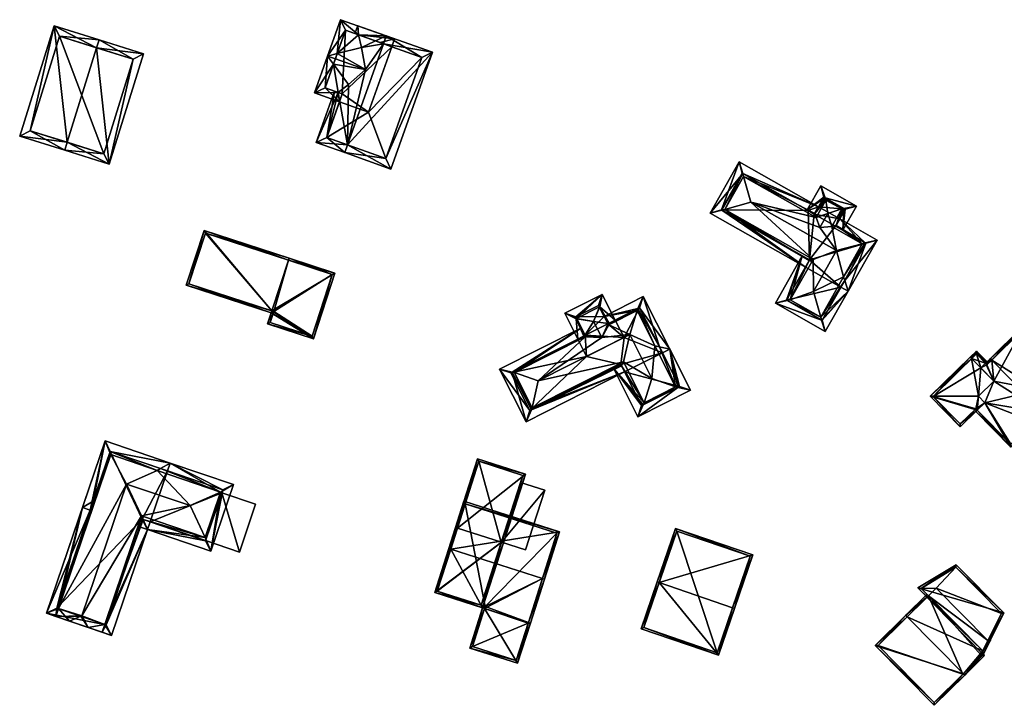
# Model space of a CAD drawing. Header units: inches. Extents: x 2528110 to 2532513, y 1151075 to 1152012.
# Tile 34 of 99: x 2530470 to 2530589, y 1151829 to 1151912. Entities that reach past the tile are written whole.
import ezdxf

# ---------------------------------------------------------------- set-up
doc = ezdxf.new("R2010")
doc.units = ezdxf.units.IN
doc.header["$MEASUREMENT"] = 0
doc.layers.add('Gebaeude Einzelhaus', color=10, linetype='Continuous')
doc.layers.add('Offenes Gebaeude', color=10, linetype='Continuous')

msp = doc.modelspace()

# ---------------------------------------------------------------- meshes
at = {"layer": 'Gebaeude Einzelhaus'}
mesh = msp.add_polyface(dxfattribs=at)
corners = [(2530476.173, 1151897.017, 402.146), (2530474.593, 1151911.09, 398.102), (2530470.438, 1151897.756, 398.102), (2530479.733, 1151908.441, 402.146), (2530480.031, 1151909.396, 402.146), (2530475.876, 1151896.063, 402.146), (2530481.243, 1151894.39, 398.102), (2530485.398, 1151907.724, 398.102), (2530471.69, 1151898.414, 398.812), (2530480.585, 1151895.643, 398.822), (2530484.145, 1151907.066, 398.822), (2530475.25, 1151909.838, 398.812), (2530484.145, 1151907.066, 390.662), (2530475.25, 1151909.838, 390.662), (2530471.69, 1151898.414, 390.662), (2530480.585, 1151895.643, 390.662)]
mesh.append_faces([[corners[k] for k in face] for face in [(11, 8, 1), (3, 11, 4), (10, 3, 4), (4, 11, 1), (7, 10, 4), (6, 9, 10), (6, 10, 7), (0, 9, 5), (8, 0, 5), (5, 9, 6), (1, 8, 2), (2, 8, 5), (3, 7, 4), (0, 6, 3), (3, 6, 7), (0, 5, 6), (0, 2, 5), (4, 1, 3), (3, 1, 0), (0, 1, 2)]], dxfattribs={"color": 13})
mesh.append_faces([[corners[k] for k in face] for face in [(13, 15, 14), (12, 15, 13), (10, 15, 12), (9, 15, 10), (0, 15, 9), (14, 15, 8), (8, 15, 0), (13, 14, 11), (11, 14, 8), (12, 13, 11), (3, 12, 11), (10, 12, 3)]], dxfattribs={"color": 41})
mesh = msp.add_polyface(dxfattribs=at)
corners = [(2530511.389, 1151909.996, 399.074), (2530513.992, 1151909.072, 399.175), (2530515.728, 1151909.518, 398.601), (2530509.199, 1151911.836, 398.347), (2530508.804, 1151907.739, 400.89), (2530507.636, 1151907.439, 401.276), (2530511.747, 1151908.495, 399.917), (2530508.351, 1151906.463, 400.89), (2530506.059, 1151902.998, 398.347), (2530508.913, 1151903.045, 399.066), (2530509.084, 1151901.923, 398.465), (2530509.419, 1151902.865, 399.086), (2530510.152, 1151904.004, 399.917), (2530508.579, 1151907.104, 401.276), (2530512.228, 1151905.807, 401.276), (2530515.393, 1151908.574, 399.175), (2530509.806, 1151910.559, 399.012), (2530507.336, 1151903.605, 399.005), (2530510.048, 1151896.714, 402.271), (2530515.289, 1151893.79, 398.601), (2530520.299, 1151907.893, 398.601), (2530509.713, 1151895.771, 402.271), (2530514.388, 1151908.931, 402.271), (2530514.723, 1151909.874, 402.271), (2530508.476, 1151903.2, 398.601), (2530506.271, 1151896.994, 398.601), (2530511.281, 1151911.096, 398.601), (2530510.946, 1151910.154, 398.601), (2530507.549, 1151897.601, 399.607), (2530509.419, 1151902.865, 399.607), (2530514.681, 1151895.068, 399.222), (2530519.021, 1151907.285, 399.222), (2530515.393, 1151908.574, 391.608), (2530509.806, 1151910.559, 391.608), (2530507.336, 1151903.605, 391.608), (2530509.419, 1151902.865, 391.608), (2530509.084, 1151901.923, 391.608), (2530512.588, 1151900.678, 391.608), (2530507.549, 1151897.601, 391.607), (2530514.681, 1151895.068, 391.607), (2530519.021, 1151907.285, 391.608)]
mesh.append_faces([[corners[k] for k in face] for face in [(0, 23, 22), (27, 26, 0), (0, 26, 23), (20, 31, 23), (23, 31, 22), (21, 30, 19), (19, 30, 20), (20, 30, 31), (21, 18, 30), (25, 28, 21), (21, 28, 18), (28, 9, 29), (25, 24, 28), (28, 24, 9), (0, 26, 27), (6, 23, 0), (0, 23, 26), (14, 22, 6), (6, 22, 23), (9, 18, 12), (12, 18, 14), (14, 18, 22), (9, 25, 18), (18, 25, 21), (9, 24, 25), (18, 20, 22), (22, 20, 23), (21, 19, 18), (18, 19, 20), (15, 1, 2), (5, 13, 7), (4, 13, 5), (17, 5, 7), (17, 8, 5), (11, 10, 9), (9, 10, 17), (17, 10, 8), (5, 16, 4), (0, 2, 1), (5, 3, 16), (16, 3, 0), (0, 3, 2), (15, 2, 1), (4, 14, 6), (4, 13, 14), (4, 5, 13), (13, 7, 14), (14, 7, 12), (13, 5, 7), (7, 9, 12), (9, 10, 11), (7, 8, 9), (9, 8, 10), (7, 5, 8), (0, 4, 6), (0, 3, 4), (4, 3, 5), (0, 2, 3), (0, 1, 2)]], dxfattribs={"color": 13})
mesh.append_faces([[corners[k] for k in face] for face in [(36, 37, 38), (38, 37, 39), (39, 37, 40), (40, 37, 32), (22, 1, 0), (22, 15, 1), (15, 40, 32), (22, 31, 15), (15, 31, 40), (31, 30, 40), (40, 30, 39), (30, 38, 39), (18, 28, 30), (30, 28, 38), (29, 10, 28), (28, 10, 38), (38, 10, 36), (29, 11, 10), (9, 11, 29), (36, 35, 37), (37, 35, 32), (32, 35, 33), (33, 35, 34), (11, 35, 10), (10, 35, 36), (9, 35, 11), (17, 34, 9), (9, 34, 35), (4, 7, 13), (17, 33, 34), (4, 16, 7), (7, 16, 17), (17, 16, 33), (0, 33, 16), (0, 32, 33), (0, 1, 32), (32, 1, 15)]], dxfattribs={"color": 41})
mesh = msp.add_polyface(dxfattribs=at)
corners = [(2530569.526, 1151887.756, 400.413), (2530572.246, 1151884.769, 400.967), (2530572.614, 1151884.857, 400.853), (2530569.082, 1151886.971, 400.81), (2530568.564, 1151886.855, 400.967), (2530574.041, 1151885.198, 400.413), (2530566.499, 1151888.433, 400.811), (2530557.916, 1151892.889, 400.967), (2530566.665, 1151887.932, 400.967), (2530566.944, 1151889.22, 400.413), (2530557.802, 1151893.251, 400.853), (2530557.363, 1151894.649, 400.413), (2530570.127, 1151880.318, 400.823), (2530570.537, 1151879.016, 400.413), (2530569.983, 1151880.774, 400.967), (2530570.538, 1151879.014, 400.413), (2530555.653, 1151888.894, 400.967), (2530553.859, 1151888.465, 400.413), (2530555.286, 1151888.806, 400.854), (2530565.375, 1151881.94, 400.413), (2530565.834, 1151882.75, 400.823), (2530566.3, 1151882.861, 400.967), (2530569.667, 1151879.507, 400.413), (2530569.145, 1151883.938, 402.468), (2530558.798, 1151889.801, 402.468), (2530567.115, 1151886.723, 401.52), (2530569.033, 1151886.885, 400.854), (2530572.679, 1151884.82, 400.823), (2530565.7, 1151888.78, 400.851), (2530566.451, 1151888.349, 400.854), (2530557.74, 1151893.286, 400.824), (2530555.221, 1151888.843, 400.823), (2530565.868, 1151882.81, 400.854), (2530568.081, 1151888.428, 401.52), (2530569.759, 1151888.966, 400.967), (2530567.861, 1151890.041, 400.967), (2530570.021, 1151889.015, 400.886), (2530569.903, 1151886.392, 400.413), (2530571.55, 1151889.298, 400.413), (2530569.033, 1151886.885, 400.81), (2530567.226, 1151891.748, 400.413), (2530567.768, 1151890.292, 400.885), (2530565.582, 1151888.847, 400.413), (2530566.451, 1151888.349, 400.811), (2530570.186, 1151888.921, 400.811), (2530567.604, 1151890.385, 400.811), (2530563.174, 1151877.906, 400.854), (2530564.998, 1151883.303, 400.413), (2530561.746, 1151877.565, 400.413), (2530563.541, 1151877.994, 400.967), (2530565.868, 1151882.81, 400.823), (2530567.779, 1151874.148, 400.413), (2530567.338, 1151875.546, 400.854), (2530567.224, 1151875.906, 400.967), (2530569.983, 1151880.775, 400.967), (2530566.344, 1151878.994, 402.468), (2530563.11, 1151877.943, 400.823), (2530563.175, 1151877.906, 400.854), (2530567.401, 1151875.51, 400.824), (2530569.667, 1151879.507, 390.131), (2530572.679, 1151884.82, 390.131), (2530569.033, 1151886.885, 390.131), (2530569.526, 1151887.756, 390.131), (2530566.451, 1151888.349, 390.131), (2530566.944, 1151889.22, 390.131), (2530565.7, 1151888.78, 390.131), (2530557.74, 1151893.286, 390.131), (2530555.221, 1151888.843, 390.131), (2530565.868, 1151882.81, 390.131), (2530565.375, 1151881.94, 390.131), (2530570.186, 1151888.921, 390.131), (2530567.604, 1151890.385, 390.131), (2530563.11, 1151877.943, 390.131), (2530567.401, 1151875.51, 390.131)]
mesh.append_faces([[corners[k] for k in face] for face in [(52, 58, 51), (12, 13, 58), (58, 13, 51), (57, 48, 56), (52, 48, 57), (52, 51, 48), (48, 47, 56), (56, 47, 20), (20, 47, 50), (55, 49, 53), (49, 55, 21), (21, 55, 23), (55, 54, 23), (55, 53, 54), (53, 12, 54), (52, 13, 53), (53, 13, 12), (52, 51, 13), (46, 53, 49), (48, 52, 46), (46, 52, 53), (48, 51, 52), (20, 49, 21), (50, 47, 20), (20, 47, 49), (49, 47, 46), (46, 47, 48), (40, 41, 45), (43, 42, 6), (6, 42, 45), (45, 42, 40), (36, 38, 44), (36, 41, 38), (38, 41, 40), (38, 37, 44), (44, 37, 3), (3, 37, 39), (35, 33, 34), (6, 42, 43), (6, 41, 42), (42, 41, 40), (8, 35, 6), (6, 35, 41), (38, 41, 36), (36, 41, 34), (34, 41, 35), (38, 40, 41), (3, 34, 4), (3, 36, 34), (39, 37, 3), (3, 37, 36), (36, 37, 38), (33, 8, 25), (33, 35, 8), (34, 33, 4), (4, 33, 25), (13, 22, 12), (18, 17, 31), (20, 18, 32), (20, 19, 18), (18, 19, 17), (10, 30, 11), (11, 31, 17), (11, 30, 31), (9, 10, 11), (29, 28, 6), (6, 28, 9), (9, 28, 10), (5, 27, 2), (13, 5, 15), (12, 27, 13), (13, 27, 5), (2, 0, 5), (2, 3, 0), (2, 26, 3), (7, 16, 24), (25, 23, 4), (4, 23, 1), (7, 24, 8), (8, 24, 25), (25, 24, 23), (23, 24, 21), (21, 24, 16), (14, 1, 23), (12, 22, 13), (19, 18, 17), (21, 16, 20), (20, 16, 19), (19, 16, 18), (16, 10, 18), (18, 10, 17), (17, 10, 11), (16, 7, 10), (14, 2, 1), (5, 13, 15), (14, 12, 2), (2, 12, 5), (5, 12, 13), (10, 9, 11), (10, 7, 9), (9, 7, 6), (6, 7, 8), (0, 2, 5), (4, 1, 3), (3, 1, 0), (0, 1, 2)]], dxfattribs={"color": 13})
mesh.append_faces([[corners[k] for k in face] for face in [(69, 59, 72), (72, 59, 73), (58, 22, 12), (58, 73, 22), (22, 73, 59), (58, 52, 73), (52, 57, 73), (57, 72, 73), (57, 56, 72), (20, 19, 56), (56, 19, 72), (72, 19, 69), (62, 64, 70), (70, 64, 71), (45, 9, 6), (45, 71, 9), (9, 71, 64), (41, 36, 45), (45, 44, 71), (71, 44, 70), (36, 44, 45), (3, 0, 44), (44, 0, 70), (70, 0, 62), (61, 63, 62), (62, 63, 64), (65, 67, 66), (69, 68, 59), (59, 68, 60), (60, 68, 61), (61, 68, 63), (63, 68, 65), (65, 68, 67), (50, 20, 32), (50, 19, 20), (50, 68, 19), (19, 68, 69), (18, 50, 32), (18, 68, 50), (18, 67, 68), (18, 31, 67), (31, 66, 67), (31, 30, 66), (10, 66, 30), (28, 65, 10), (10, 65, 66), (43, 28, 29), (43, 65, 28), (43, 63, 65), (6, 43, 29), (6, 9, 43), (43, 9, 63), (63, 9, 64), (0, 61, 62), (3, 39, 0), (0, 39, 61), (3, 26, 39), (26, 2, 39), (39, 2, 61), (61, 27, 60), (61, 2, 27), (12, 60, 27), (22, 59, 12), (12, 59, 60)]], dxfattribs={"color": 41})
mesh = msp.add_polyface(dxfattribs=at)
corners = [(2530500.816, 1151876.408, 401.816), (2530500.38, 1151875.074, 401.816), (2530505.923, 1151873.259, 398.378), (2530500.894, 1151876.646, 401.816), (2530508.523, 1151881.199, 398.378), (2530502.902, 1151882.777, 401.816), (2530502.98, 1151883.014, 401.816), (2530505.763, 1151873.574, 398.525), (2530501.131, 1151876.568, 401.67), (2530500.695, 1151875.234, 401.669), (2530508.208, 1151881.039, 398.525), (2530492.72, 1151886.374, 396.838), (2530490.556, 1151879.768, 396.838), (2530492.88, 1151886.059, 396.953), (2530490.871, 1151879.928, 396.953), (2530500.894, 1151876.646, 389.718), (2530501.131, 1151876.568, 389.718), (2530500.695, 1151875.234, 389.718), (2530505.763, 1151873.574, 389.718), (2530508.208, 1151881.039, 389.718), (2530502.902, 1151882.777, 389.718), (2530492.88, 1151886.059, 389.717), (2530490.871, 1151879.928, 389.717)]
mesh.append_faces([[corners[k] for k in face] for face in [(11, 14, 12), (12, 14, 0), (0, 14, 3), (6, 13, 11), (11, 13, 14), (5, 13, 6), (3, 12, 0), (6, 11, 5), (5, 11, 3), (3, 11, 12), (2, 10, 4), (4, 10, 6), (6, 10, 5), (2, 7, 10), (0, 9, 1), (1, 9, 7), (3, 8, 0), (0, 8, 9), (1, 7, 2), (3, 4, 5), (5, 4, 6), (0, 2, 3), (3, 2, 4), (0, 1, 2)]], dxfattribs={"color": 13})
mesh.append_faces([[corners[k] for k in face] for face in [(21, 15, 22), (20, 15, 21), (3, 14, 15), (15, 14, 22), (14, 13, 22), (22, 13, 21), (13, 20, 21), (13, 5, 20), (17, 16, 18), (18, 16, 19), (19, 16, 20), (20, 16, 15), (5, 10, 20), (20, 10, 19), (10, 7, 19), (19, 7, 18), (7, 17, 18), (7, 9, 17), (9, 16, 17), (9, 8, 16), (8, 15, 16), (8, 3, 15)]], dxfattribs={"color": 41})
mesh = msp.add_polyface(dxfattribs=at)
corners = [(2530540.486, 1151877.12, 399.98), (2530540.538, 1151877.146, 399.98), (2530540.834, 1151878.648, 399.347), (2530537.732, 1151875.73, 399.98), (2530536.295, 1151876.354, 399.347), (2530537.679, 1151875.703, 399.98), (2530537.865, 1151873.245, 399.347), (2530538.586, 1151873.609, 399.889), (2530538.707, 1151873.67, 399.98), (2530538.782, 1151873.521, 399.98), (2530537.751, 1151875.692, 400.004), (2530540.774, 1151873.422, 400.69), (2530539.791, 1151875.368, 400.69), (2530541.564, 1151875.115, 399.98), (2530540.508, 1151877.075, 400.008), (2530541.64, 1151874.965, 399.98), (2530542.405, 1151875.539, 399.347), (2530541.685, 1151875.176, 399.889), (2530540.393, 1151877.304, 399.872), (2530537.639, 1151875.913, 399.872), (2530541.513, 1151875.089, 400.008), (2530541.061, 1151875.98, 400.009), (2530538.758, 1151873.696, 400.004), (2530545.145, 1151876.923, 399.89), (2530547.191, 1151872.423, 399.98), (2530547.73, 1151872.303, 399.79), (2530545.039, 1151876.683, 399.98), (2530545.786, 1151878.368, 399.347), (2530548.991, 1151872.024, 399.347), (2530532.375, 1151864.936, 399.98), (2530543.534, 1151869.267, 399.347), (2530543.165, 1151869.997, 399.791), (2530532.268, 1151864.696, 399.89), (2530531.628, 1151863.251, 399.347), (2530543.388, 1151870.501, 399.98), (2530548.099, 1151871.573, 399.347), (2530538.758, 1151873.696, 399.889), (2530538.307, 1151874.589, 399.347), (2530529.962, 1151869.254, 399.889), (2530528.423, 1151869.595, 399.347), (2530530.223, 1151869.196, 399.98), (2530541.061, 1151875.98, 399.347), (2530541.513, 1151875.089, 399.889), (2530533.081, 1151868.179, 401.56), (2530544.161, 1151873.778, 401.56), (2530545.345, 1151877.024, 399.791), (2530547.73, 1151872.304, 399.79), (2530529.766, 1151869.154, 399.791), (2530532.069, 1151864.595, 399.791), (2530532.269, 1151864.696, 399.89), (2530543.083, 1151870.159, 399.889), (2530549.699, 1151867.459, 399.98), (2530549.959, 1151867.401, 399.889), (2530551.5, 1151867.06, 399.347), (2530543.083, 1151870.159, 399.791), (2530542.19, 1151869.708, 399.347), (2530545.789, 1151865.295, 399.889), (2530545.149, 1151863.851, 399.347), (2530545.896, 1151865.538, 399.98), (2530546.84, 1151868.476, 401.56), (2530545.59, 1151865.195, 399.79), (2530550.156, 1151867.501, 399.791), (2530541.513, 1151875.089, 389.567), (2530542.405, 1151875.539, 389.567), (2530541.061, 1151875.98, 389.567), (2530540.393, 1151877.304, 389.567), (2530537.639, 1151875.913, 389.567), (2530538.758, 1151873.696, 389.567), (2530537.865, 1151873.245, 389.567), (2530543.471, 1151873.429, 389.567), (2530538.931, 1151871.135, 389.567), (2530529.766, 1151869.154, 389.567), (2530532.069, 1151864.595, 389.567), (2530543.083, 1151870.159, 389.567), (2530543.534, 1151869.267, 389.567), (2530548.099, 1151871.573, 389.567), (2530545.345, 1151877.024, 389.567), (2530545.59, 1151865.195, 389.567), (2530550.156, 1151867.501, 389.567)]
mesh.append_faces([[corners[k] for k in face] for face in [(52, 61, 53), (53, 61, 28), (28, 61, 25), (57, 52, 53), (57, 56, 52), (31, 55, 54), (31, 60, 55), (55, 60, 57), (57, 60, 56), (34, 59, 44), (34, 58, 59), (51, 24, 59), (59, 24, 44), (51, 59, 58), (56, 51, 58), (57, 52, 56), (56, 52, 51), (57, 53, 52), (31, 58, 34), (31, 55, 58), (58, 55, 56), (56, 55, 57), (31, 54, 55), (28, 52, 53), (25, 51, 28), (28, 51, 52), (25, 24, 51), (49, 33, 48), (31, 49, 50), (31, 30, 49), (49, 30, 33), (33, 39, 48), (48, 39, 47), (47, 39, 38), (39, 37, 38), (38, 37, 7), (7, 37, 36), (41, 17, 42), (41, 23, 17), (41, 27, 23), (46, 28, 35), (46, 45, 28), (28, 45, 27), (27, 45, 23), (29, 43, 40), (11, 44, 15), (15, 44, 26), (9, 43, 11), (11, 43, 44), (9, 40, 43), (24, 26, 44), (43, 34, 44), (43, 29, 34), (38, 32, 40), (40, 32, 29), (38, 33, 32), (38, 39, 33), (26, 17, 15), (23, 41, 26), (26, 41, 17), (17, 41, 42), (23, 27, 41), (7, 40, 9), (7, 37, 40), (40, 37, 38), (38, 37, 39), (7, 36, 37), (25, 35, 28), (29, 31, 34), (33, 30, 32), (32, 30, 29), (29, 30, 31), (23, 25, 27), (27, 25, 28), (26, 24, 23), (23, 24, 25), (5, 10, 8), (22, 8, 10), (5, 3, 10), (18, 1, 0), (0, 1, 14), (14, 1, 21), (21, 1, 13), (20, 21, 13), (13, 1, 17), (17, 1, 16), (16, 1, 2), (2, 19, 4), (4, 19, 5), (5, 19, 3), (2, 18, 19), (2, 1, 18), (7, 5, 8), (7, 6, 5), (5, 6, 4), (12, 3, 10), (10, 3, 5), (14, 0, 12), (12, 0, 3), (14, 1, 0), (17, 13, 15), (17, 1, 13), (17, 16, 1), (1, 16, 2), (14, 13, 1), (13, 11, 15), (14, 12, 13), (13, 12, 11), (10, 8, 12), (12, 8, 11), (11, 8, 9), (10, 5, 8), (8, 7, 9), (8, 5, 7), (7, 5, 6), (6, 5, 4), (3, 4, 5), (0, 2, 3), (3, 2, 4), (0, 1, 2)]], dxfattribs={"color": 13})
mesh.append_faces([[corners[k] for k in face] for face in [(78, 74, 75), (78, 77, 74), (35, 78, 75), (25, 61, 35), (35, 61, 78), (52, 78, 61), (52, 56, 78), (78, 56, 77), (56, 60, 77), (31, 30, 60), (60, 30, 77), (77, 30, 74), (75, 69, 76), (76, 69, 63), (70, 71, 68), (70, 72, 71), (74, 73, 75), (75, 73, 69), (69, 73, 70), (70, 73, 72), (76, 16, 23), (23, 16, 17), (76, 63, 16), (76, 23, 45), (35, 76, 46), (46, 76, 45), (35, 75, 76), (54, 31, 50), (54, 30, 31), (54, 73, 30), (30, 73, 74), (49, 54, 50), (49, 73, 54), (48, 72, 49), (49, 72, 73), (48, 47, 72), (72, 47, 71), (38, 71, 47), (7, 6, 38), (38, 6, 71), (71, 6, 68), (67, 70, 68), (67, 69, 70), (67, 62, 69), (69, 62, 63), (67, 64, 62), (67, 66, 64), (64, 66, 65), (36, 8, 22), (36, 67, 8), (8, 67, 7), (7, 67, 6), (6, 67, 68), (10, 36, 22), (10, 67, 36), (66, 67, 3), (3, 67, 10), (3, 19, 66), (19, 18, 66), (66, 18, 65), (41, 0, 21), (41, 18, 0), (64, 65, 41), (41, 65, 18), (14, 21, 0), (41, 62, 64), (41, 42, 62), (41, 21, 42), (42, 21, 20), (13, 42, 20), (13, 62, 42), (62, 16, 63), (62, 17, 16), (62, 13, 17)]], dxfattribs={"color": 41})
mesh = msp.add_polyface(dxfattribs=at)
corners = [(2530586.148, 1151864.65, 399.567), (2530585.97, 1151864.475, 399.48), (2530590.2, 1151860.169, 399.48), (2530587.9, 1151870.711, 401.467), (2530587.725, 1151870.889, 401.467), (2530587.144, 1151870.318, 401.185), (2530588.164, 1151868.175, 400.917), (2530586.59, 1151869.775, 400.917), (2530587.061, 1151865.548, 400.01), (2530586.289, 1151866.334, 400.01), (2530594.124, 1151864.374, 401.467), (2530594.299, 1151864.195, 401.467), (2530595.99, 1151869.93, 399.48), (2530593.603, 1151867.091, 400.885), (2530596.236, 1151869.679, 399.48), (2530591.451, 1151874.55, 399.48), (2530595.217, 1151865.448, 400.885), (2530595.393, 1151865.269, 400.885), (2530590.204, 1151860.523, 399.567), (2530591.448, 1151874.196, 399.575), (2530595.811, 1151869.754, 399.576), (2530587.319, 1151870.14, 401.185), (2530586.59, 1151869.775, 399.899), (2530588.142, 1151868.153, 399.91), (2530588.164, 1151868.175, 399.898), (2530585.461, 1151870.883, 399.91), (2530587.144, 1151870.318, 399.609), (2530587.497, 1151870.315, 399.515), (2530587.319, 1151870.14, 399.608), (2530586.039, 1151871.8, 399.515), (2530585.286, 1151871.061, 399.91), (2530580.463, 1151866.324, 397.618), (2530584.091, 1151862.629, 397.618), (2530586.148, 1151864.65, 398.596), (2530586.289, 1151866.334, 399.03), (2530587.061, 1151865.548, 399.03), (2530586.035, 1151871.446, 399.609), (2530580.816, 1151866.32, 397.702), (2530584.095, 1151862.983, 397.703), (2530585.973, 1151864.829, 398.596), (2530592.974, 1151863.244, 399.515), (2530593.149, 1151863.065, 399.515), (2530594.299, 1151864.195, 399.15), (2530595.217, 1151865.448, 398.802), (2530595.393, 1151865.269, 398.802), (2530601.278, 1151867.718, 397.461), (2530597.059, 1151863.573, 398.802), (2530596.236, 1151869.679, 397.965), (2530597.4, 1151871.665, 397.461), (2530595.99, 1151869.93, 397.965), (2530595.636, 1151869.933, 398.022), (2530595.811, 1151869.754, 398.022), (2530593.603, 1151867.091, 398.802), (2530597.063, 1151863.926, 398.745), (2530595.396, 1151865.623, 398.745), (2530597.398, 1151871.311, 397.518), (2530600.924, 1151867.721, 397.518), (2530586.149, 1151864.65, 398.596), (2530586.149, 1151864.65, 391.293), (2530590.204, 1151860.523, 391.293), (2530592.974, 1151863.244, 391.293), (2530595.217, 1151865.448, 391.293), (2530595.99, 1151869.93, 391.293), (2530595.811, 1151869.754, 391.293), (2530591.448, 1151874.196, 391.293), (2530587.319, 1151870.14, 391.293), (2530587.144, 1151870.318, 391.293), (2530593.603, 1151867.091, 391.293), (2530588.164, 1151868.175, 391.293), (2530596.236, 1151869.679, 391.293), (2530587.061, 1151865.548, 391.293), (2530586.289, 1151866.334, 391.293), (2530586.59, 1151869.775, 391.293), (2530586.035, 1151871.446, 391.293), (2530580.816, 1151866.32, 391.293), (2530584.095, 1151862.983, 391.293), (2530585.973, 1151864.829, 391.293), (2530595.396, 1151865.623, 391.293), (2530597.063, 1151863.926, 391.293), (2530600.924, 1151867.721, 391.293), (2530597.398, 1151871.311, 391.293)]
mesh.append_faces([[corners[k] for k in face] for face in [(43, 42, 40), (43, 44, 42), (43, 54, 44), (40, 42, 41), (49, 50, 55), (49, 51, 50), (48, 55, 50), (53, 56, 45), (45, 56, 55), (45, 55, 48), (46, 53, 45), (46, 44, 53), (53, 44, 54), (43, 47, 52), (49, 50, 51), (47, 48, 49), (49, 48, 50), (47, 45, 48), (43, 44, 47), (47, 44, 45), (45, 44, 46), (40, 42, 43), (43, 42, 44), (40, 41, 42), (32, 38, 33), (33, 38, 39), (31, 37, 32), (32, 37, 38), (30, 37, 31), (30, 25, 37), (26, 27, 28), (26, 36, 27), (27, 36, 29), (29, 36, 30), (30, 36, 25), (31, 25, 30), (31, 34, 25), (25, 34, 23), (31, 33, 34), (34, 33, 35), (31, 32, 33), (25, 29, 30), (25, 26, 29), (29, 26, 27), (27, 26, 28), (25, 22, 26), (25, 23, 22), (22, 23, 24), (3, 21, 4), (19, 3, 4), (4, 21, 5), (15, 19, 4), (20, 19, 12), (12, 19, 15), (17, 10, 16), (18, 10, 11), (11, 10, 17), (2, 18, 11), (0, 18, 1), (1, 18, 2), (16, 10, 17), (17, 10, 11), (3, 15, 4), (16, 13, 10), (10, 13, 3), (3, 13, 15), (15, 13, 12), (12, 13, 14), (10, 2, 11), (10, 8, 2), (2, 8, 0), (3, 6, 10), (10, 6, 8), (8, 6, 9), (3, 5, 6), (6, 5, 7), (3, 4, 5), (0, 1, 2)]], dxfattribs={"color": 13})
mesh.append_faces([[corners[k] for k in face] for face in [(77, 79, 78), (77, 69, 79), (79, 69, 80), (80, 69, 62), (61, 67, 77), (77, 67, 69), (55, 62, 49), (55, 80, 62), (55, 56, 80), (80, 56, 79), (56, 78, 79), (56, 53, 78), (53, 54, 78), (78, 54, 77), (43, 61, 54), (54, 61, 77), (74, 76, 75), (76, 70, 58), (74, 71, 76), (76, 71, 70), (66, 72, 73), (73, 72, 74), (74, 72, 71), (71, 72, 68), (39, 76, 33), (33, 76, 58), (39, 38, 76), (76, 38, 75), (38, 37, 75), (75, 37, 74), (25, 73, 37), (37, 73, 74), (25, 36, 73), (26, 66, 36), (36, 66, 73), (65, 72, 66), (65, 68, 72), (68, 70, 71), (70, 59, 58), (70, 60, 59), (68, 67, 70), (70, 67, 60), (60, 67, 61), (67, 63, 69), (69, 63, 62), (65, 64, 68), (68, 64, 67), (67, 64, 63), (28, 26, 21), (21, 26, 5), (28, 66, 26), (28, 65, 66), (19, 28, 3), (3, 28, 21), (19, 65, 28), (19, 64, 65), (51, 19, 20), (51, 64, 19), (51, 63, 64), (49, 51, 12), (12, 51, 20), (49, 63, 51), (49, 62, 63), (47, 49, 14), (14, 49, 12), (14, 52, 47), (14, 13, 52), (13, 16, 52), (52, 16, 43), (18, 43, 10), (10, 43, 16), (18, 60, 43), (43, 60, 61), (18, 59, 60), (33, 18, 0), (58, 59, 33), (33, 59, 18), (0, 57, 33), (33, 57, 58), (8, 35, 0), (0, 35, 57), (8, 9, 35), (35, 9, 34), (9, 23, 34), (9, 6, 23), (23, 6, 24), (22, 6, 7), (22, 24, 6), (7, 5, 22), (22, 5, 26)]], dxfattribs={"color": 41})
mesh = msp.add_polyface(dxfattribs=at)
corners = [(2530477.808, 1151839.753, 400.533), (2530476.468, 1151839.153, 399.298), (2530478.709, 1151838.39, 399.298), (2530478.01, 1151839.685, 400.533), (2530477.941, 1151839.813, 400.656), (2530474.786, 1151839.725, 397.26), (2530480.389, 1151837.819, 397.26), (2530480.711, 1151838.765, 397.26), (2530485.173, 1151851.879, 397.26), (2530483.355, 1151855.72, 400.657), (2530481.516, 1151837.435, 396.706), (2530485.865, 1151850.215, 396.706), (2530485.354, 1151851.444, 397.115), (2530481.371, 1151859.671, 397.115), (2530481.438, 1151859.275, 397.26), (2530487.041, 1151857.368, 397.26), (2530481.327, 1151859.542, 397.171), (2530487.45, 1151857.603, 397.115), (2530475.108, 1151840.673, 397.26), (2530473.659, 1151840.109, 396.706), (2530478.008, 1151852.888, 396.707), (2530480.746, 1151860.94, 396.706), (2530479.32, 1151853.642, 397.171), (2530480.891, 1151838.704, 397.172), (2530485.24, 1151851.483, 397.171), (2530486.187, 1151851.161, 396.706), (2530488.605, 1151858.266, 396.706), (2530488.283, 1151857.319, 396.706), (2530474.928, 1151840.734, 397.171), (2530480.891, 1151838.704, 396.706), (2530474.928, 1151840.734, 396.706), (2530484.918, 1151850.537, 396.706), (2530478.954, 1151852.566, 396.706), (2530481.371, 1151859.671, 396.706), (2530485.24, 1151851.483, 396.706), (2530478.008, 1151852.888, 396.706), (2530494.708, 1151854.76, 397.26), (2530496.271, 1151855.658, 396.706), (2530487.042, 1151857.368, 397.26), (2530492.84, 1151849.271, 397.26), (2530493.531, 1151847.606, 396.706), (2530485.24, 1151851.483, 397.115), (2530491.021, 1151853.111, 400.657), (2530492.906, 1151848.875, 396.706), (2530495.003, 1151855.033, 396.706), (2530488.283, 1151857.319, 389.731), (2530481.371, 1151859.671, 389.731), (2530474.928, 1151840.734, 389.731), (2530480.891, 1151838.704, 389.731), (2530485.24, 1151851.483, 389.731), (2530486.187, 1151851.161, 389.731), (2530492.906, 1151848.875, 389.731), (2530494.878, 1151854.665, 394.257), (2530495.003, 1151855.033, 389.731), (2530492.908, 1151848.882, 394.257), (2530492.908, 1151848.882, 389.731), (2530494.878, 1151854.665, 389.731)]
mesh.append_faces([[corners[k] for k in face] for face in [(37, 44, 26), (26, 44, 27), (43, 11, 25), (37, 40, 44), (44, 40, 43), (43, 40, 11), (38, 42, 36), (38, 9, 42), (42, 39, 36), (42, 8, 39), (42, 9, 8), (40, 36, 39), (40, 37, 36), (32, 22, 35), (11, 12, 31), (31, 12, 41), (40, 39, 11), (11, 39, 12), (12, 39, 8), (36, 17, 38), (13, 21, 16), (36, 26, 17), (17, 26, 13), (13, 26, 21), (36, 37, 26), (16, 21, 22), (22, 21, 35), (11, 34, 25), (11, 31, 34), (19, 29, 10), (10, 29, 11), (11, 29, 31), (19, 30, 29), (19, 32, 30), (33, 26, 27), (19, 21, 32), (32, 21, 33), (33, 21, 26), (19, 20, 21), (19, 30, 20), (20, 30, 32), (31, 29, 11), (11, 29, 10), (10, 29, 19), (19, 29, 30), (28, 18, 5), (19, 28, 5), (19, 20, 28), (28, 20, 22), (19, 21, 20), (17, 26, 27), (7, 23, 6), (11, 12, 25), (11, 24, 12), (6, 23, 10), (10, 23, 11), (11, 23, 24), (0, 3, 2), (7, 2, 3), (7, 6, 2), (5, 18, 1), (1, 18, 0), (1, 0, 2), (14, 9, 15), (18, 9, 14), (5, 4, 18), (18, 4, 9), (22, 14, 16), (20, 18, 22), (22, 18, 14), (21, 19, 20), (20, 19, 18), (18, 19, 5), (13, 15, 17), (16, 14, 13), (13, 14, 15), (7, 12, 8), (7, 11, 12), (6, 10, 7), (7, 10, 11), (4, 8, 9), (2, 7, 3), (3, 7, 4), (4, 7, 8), (2, 6, 7), (4, 5, 0), (0, 5, 1), (0, 3, 4), (0, 2, 3), (0, 1, 2)]], dxfattribs={"color": 13})
mesh.append_faces([[corners[k] for k in face] for face in [(50, 55, 51), (50, 56, 55), (50, 45, 56), (56, 45, 53), (44, 53, 27), (27, 53, 45), (53, 52, 56), (54, 51, 55), (52, 43, 54), (54, 43, 51), (53, 44, 52), (52, 44, 43), (25, 51, 43), (25, 50, 51), (49, 45, 50), (49, 46, 45), (49, 47, 46), (49, 48, 47), (12, 34, 25), (25, 34, 50), (50, 34, 49), (12, 41, 34), (12, 24, 41), (29, 41, 23), (23, 41, 24), (29, 34, 41), (29, 49, 34), (29, 48, 49), (0, 18, 3), (30, 18, 28), (18, 7, 3), (30, 29, 18), (18, 29, 7), (7, 29, 23), (30, 47, 29), (29, 47, 48), (33, 16, 13), (30, 22, 47), (47, 22, 46), (46, 22, 33), (33, 22, 16), (30, 28, 22), (17, 33, 13), (17, 46, 33), (27, 45, 17), (17, 45, 46)]], dxfattribs={"color": 41})
mesh = msp.add_polyface(dxfattribs=at)
corners = [(2530523.329, 1151850.392, 401.107), (2530531.536, 1151856.934, 397.757), (2530525.746, 1151858.784, 397.757), (2530528.644, 1151848.694, 401.107), (2530528.881, 1151848.618, 401.107), (2530523.09, 1151850.468, 401.107), (2530526.374, 1151840.768, 398.31), (2530520.584, 1151842.618, 398.31), (2530525.909, 1151858.47, 397.853), (2530520.898, 1151842.78, 398.395), (2530526.211, 1151841.081, 398.394), (2530531.223, 1151856.771, 397.853), (2530528.634, 1151848.661, 401.095), (2530528.634, 1151848.661, 388.223), (2530528.643, 1151848.69, 397.481), (2530530.95, 1151855.915, 394.773), (2530531.223, 1151856.771, 388.223), (2530528.643, 1151848.69, 397.381), (2530530.95, 1151855.915, 394.873), (2530525.909, 1151858.47, 388.223), (2530520.898, 1151842.78, 388.223), (2530526.211, 1151841.081, 388.223)]
mesh.append_faces([[corners[k] for k in face] for face in [(11, 8, 1), (3, 11, 4), (4, 10, 12), (12, 3, 4), (4, 11, 1), (6, 10, 4), (9, 10, 7), (7, 10, 6), (0, 9, 5), (8, 0, 5), (5, 9, 7), (1, 8, 2), (2, 8, 5), (7, 0, 5), (6, 3, 7), (7, 3, 0), (6, 4, 3), (0, 2, 5), (4, 1, 3), (3, 1, 0), (0, 1, 2)]], dxfattribs={"color": 13})
mesh.append_faces([[corners[k] for k in face] for face in [(13, 21, 20), (13, 20, 19), (13, 19, 16), (12, 10, 13), (13, 10, 21), (10, 20, 21), (10, 9, 20), (0, 20, 9), (0, 19, 20), (0, 8, 19), (8, 11, 19), (19, 11, 16), (18, 11, 14), (11, 18, 15), (15, 16, 11), (14, 13, 17), (17, 13, 15), (15, 13, 16), (3, 14, 11), (14, 3, 13), (3, 12, 13)]], dxfattribs={"color": 41})
mesh = msp.add_polyface(dxfattribs=at)
corners = [(2530496.98, 1151847.496, 394.257), (2530498.948, 1151853.28, 394.257), (2530494.878, 1151854.665, 394.257), (2530492.908, 1151848.882, 394.257), (2530494.878, 1151854.665, 389.731), (2530498.948, 1151853.28, 389.731), (2530492.908, 1151848.882, 389.731), (2530496.98, 1151847.496, 389.731)]
mesh.append_faces([[corners[k] for k in face] for face in [(0, 2, 3), (0, 1, 2)]], dxfattribs={"color": 13})
mesh.append_faces([[corners[k] for k in face] for face in [(6, 4, 7), (7, 4, 5), (1, 0, 5), (5, 0, 7), (7, 0, 6), (6, 0, 3), (5, 4, 1), (1, 4, 2)]], dxfattribs={"color": 41})
mesh = msp.add_polyface(dxfattribs=at)
corners = [(2530522.522, 1151847.864, 400.206), (2530535.675, 1151849.964, 397.836), (2530524.109, 1151853.658, 397.836), (2530533.612, 1151844.322, 400.206), (2530533.849, 1151844.246, 400.206), (2530522.284, 1151847.94, 400.206), (2530531.912, 1151838.999, 398.31), (2530532.149, 1151838.923, 398.31), (2530526.374, 1151840.768, 398.31), (2530526.612, 1151840.692, 398.31), (2530520.584, 1151842.618, 398.31), (2530524.271, 1151853.344, 397.935), (2530520.899, 1151842.78, 398.395), (2530526.688, 1151840.931, 398.395), (2530535.361, 1151849.801, 397.935), (2530524.823, 1151835.91, 396.58), (2530530.598, 1151834.066, 396.58), (2530530.435, 1151834.381, 396.665), (2530531.889, 1151838.928, 398.285), (2530525.138, 1151836.073, 396.665), (2530531.912, 1151838.999, 388.304), (2530535.361, 1151849.801, 388.304), (2530524.271, 1151853.344, 388.304), (2530520.899, 1151842.78, 388.304), (2530526.688, 1151840.931, 388.304), (2530526.612, 1151840.692, 388.304), (2530525.138, 1151836.073, 388.304), (2530530.435, 1151834.381, 388.304), (2530531.889, 1151838.928, 388.304)]
mesh.append_faces([[corners[k] for k in face] for face in [(19, 17, 15), (8, 19, 15), (9, 19, 8), (17, 18, 7), (7, 18, 6), (15, 17, 16), (16, 17, 7), (9, 16, 6), (6, 16, 7), (9, 15, 16), (9, 8, 15), (1, 11, 2), (4, 14, 1), (1, 14, 11), (4, 3, 14), (3, 4, 6), (6, 4, 7), (8, 13, 9), (5, 12, 10), (10, 12, 8), (8, 12, 13), (5, 0, 12), (2, 11, 5), (5, 11, 0), (8, 0, 10), (10, 0, 5), (6, 3, 9), (9, 3, 8), (8, 3, 0), (6, 4, 3), (6, 7, 4), (0, 2, 5), (4, 1, 3), (3, 1, 0), (0, 1, 2)]], dxfattribs={"color": 13})
mesh.append_faces([[corners[k] for k in face] for face in [(25, 28, 26), (26, 28, 27), (25, 20, 28), (18, 17, 28), (28, 17, 27), (6, 18, 20), (20, 18, 28), (17, 19, 27), (27, 19, 26), (19, 25, 26), (19, 9, 25), (22, 24, 23), (21, 24, 22), (20, 24, 21), (25, 24, 20), (9, 24, 25), (9, 13, 24), (13, 12, 24), (24, 12, 23), (0, 23, 12), (0, 22, 23), (0, 11, 22), (11, 14, 22), (22, 14, 21), (3, 21, 14), (3, 20, 21), (3, 6, 20)]], dxfattribs={"color": 41})
mesh = msp.add_polyface(dxfattribs=at)
corners = [(2530547.716, 1151843.817, 401.697), (2530559.016, 1151847.154, 399.107), (2530549.688, 1151850.348, 399.107), (2530556.572, 1151840.785, 401.697), (2530556.808, 1151840.704, 401.697), (2530547.479, 1151843.898, 401.697), (2530545.535, 1151838.22, 399.107), (2530554.864, 1151835.026, 399.107), (2530558.699, 1151846.999, 399.202), (2530554.709, 1151835.344, 399.215), (2530549.843, 1151850.03, 399.202), (2530545.853, 1151838.375, 399.215), (2530549.843, 1151850.03, 390.183), (2530558.699, 1151846.999, 390.183), (2530545.853, 1151838.375, 390.183), (2530554.709, 1151835.344, 390.183)]
mesh.append_faces([[corners[k] for k in face] for face in [(11, 9, 7), (6, 11, 7), (0, 11, 5), (10, 0, 5), (5, 11, 6), (8, 10, 2), (2, 10, 5), (1, 8, 2), (9, 3, 4), (4, 3, 8), (7, 9, 4), (4, 8, 1), (0, 7, 3), (3, 7, 4), (0, 6, 7), (0, 5, 6), (0, 2, 5), (4, 1, 3), (3, 1, 0), (0, 1, 2)]], dxfattribs={"color": 13})
mesh.append_faces([[corners[k] for k in face] for face in [(12, 15, 14), (13, 15, 12), (3, 15, 13), (9, 15, 3), (3, 13, 8), (14, 15, 11), (11, 15, 9), (12, 14, 0), (0, 14, 11), (10, 12, 0), (13, 12, 8), (8, 12, 10)]], dxfattribs={"color": 41})
mesh = msp.add_polyface(dxfattribs=at)
corners = [(2530578.949, 1151843.166, 399.748), (2530589.363, 1151840.144, 398.682), (2530583.605, 1151845.974, 398.682), (2530586.871, 1151835.143, 399.748), (2530579.35, 1151843.116, 399.698), (2530583.565, 1151845.659, 398.732), (2530586.804, 1151835.568, 399.697), (2530589.059, 1151840.095, 398.733), (2530589.059, 1151840.095, 390.553), (2530583.565, 1151845.659, 390.553), (2530579.35, 1151843.116, 390.553), (2530580.238, 1151842.216, 399.069), (2530580.239, 1151842.216, 390.553), (2530586.804, 1151835.568, 399.069), (2530587.431, 1151836.826, 398.643), (2530587.431, 1151836.826, 390.553), (2530581.185, 1151843.151, 390.553)]
mesh.append_faces([[corners[k] for k in face] for face in [(1, 6, 7), (7, 5, 1), (3, 6, 1), (4, 6, 0), (0, 6, 3), (5, 4, 2), (1, 5, 2), (2, 4, 0), (3, 1, 0), (0, 1, 2)]], dxfattribs={"color": 13})
mesh.append_faces([[corners[k] for k in face] for face in [(8, 16, 9), (9, 16, 10), (10, 16, 12), (8, 15, 16), (6, 14, 7), (7, 14, 8), (8, 14, 15), (6, 13, 14), (6, 11, 13), (11, 10, 12), (6, 4, 11), (11, 4, 10), (4, 5, 10), (10, 5, 9), (5, 8, 9), (5, 7, 8)]], dxfattribs={"color": 41})
mesh = msp.add_polyface(dxfattribs=at)
corners = [(2530577.673, 1151839.683, 400.222), (2530577.498, 1151839.86, 400.222), (2530573.808, 1151836.216, 398.563), (2530584.463, 1151832.808, 400.222), (2530580.948, 1151828.986, 398.563), (2530584.638, 1151832.631, 400.222), (2530586.871, 1151835.143, 399.15), (2530587.025, 1151834.989, 399.15), (2530587.735, 1151836.875, 398.563), (2530587.549, 1151837.063, 398.563), (2530587.431, 1151836.826, 398.643), (2530586.804, 1151835.568, 399.069), (2530580.238, 1151842.216, 399.069), (2530580.063, 1151842.394, 399.069), (2530586.668, 1151834.998, 399.229), (2530584.416, 1151832.761, 400.201), (2530586.568, 1151835.093, 399.23), (2530574.161, 1151836.214, 398.643), (2530580.95, 1151829.34, 398.643), (2530584.416, 1151832.761, 390.553), (2530586.668, 1151834.998, 390.553), (2530586.568, 1151835.093, 390.553), (2530587.431, 1151836.826, 390.553), (2530574.161, 1151836.214, 390.553), (2530580.239, 1151842.216, 390.553), (2530580.95, 1151829.34, 390.553), (2530581.185, 1151843.151, 390.553)]
mesh.append_faces([[corners[k] for k in face] for face in [(4, 18, 5), (5, 18, 15), (17, 1, 0), (4, 2, 18), (18, 2, 17), (17, 2, 1), (0, 1, 12), (12, 1, 13), (8, 10, 9), (8, 11, 10), (8, 6, 11), (11, 6, 16), (16, 6, 14), (14, 6, 7), (15, 3, 5), (5, 14, 7), (5, 3, 14), (6, 3, 5), (0, 12, 1), (1, 12, 13), (8, 11, 6), (6, 11, 3), (3, 11, 0), (0, 11, 12), (8, 10, 11), (8, 9, 10), (6, 5, 7), (3, 4, 5), (0, 2, 3), (3, 2, 4), (0, 1, 2)]], dxfattribs={"color": 13})
mesh.append_faces([[corners[k] for k in face] for face in [(19, 21, 20), (19, 24, 21), (21, 24, 22), (22, 24, 26), (19, 23, 24), (19, 25, 23), (15, 18, 19), (19, 18, 25), (18, 17, 25), (25, 17, 23), (23, 0, 24), (24, 0, 12), (23, 17, 0), (16, 21, 11), (11, 21, 10), (10, 21, 22), (16, 14, 21), (21, 14, 20), (14, 19, 20), (14, 3, 19), (3, 15, 19)]], dxfattribs={"color": 41})
at = {"layer": 'Offenes Gebaeude'}
mesh = msp.add_polyface(dxfattribs=at)
corners = [(2530533.879, 1151854.979, 394.873), (2530530.95, 1151855.915, 394.873), (2530528.643, 1151848.69, 397.481), (2530531.573, 1151847.755, 397.481), (2530528.643, 1151848.69, 397.381), (2530531.573, 1151847.755, 397.381), (2530533.879, 1151854.979, 394.773), (2530530.95, 1151855.915, 394.773)]
mesh.append_faces([[corners[k] for k in face] for face in [(0, 2, 3), (0, 1, 2)]], dxfattribs={"color": 13})
mesh.append_faces([[corners[k] for k in face] for face in [(6, 4, 7), (6, 5, 4), (6, 7, 0), (0, 7, 1), (0, 5, 6), (0, 3, 5), (5, 3, 4), (4, 3, 2)]], dxfattribs={"color": 41})

doc.saveas('drawing.dxf')
